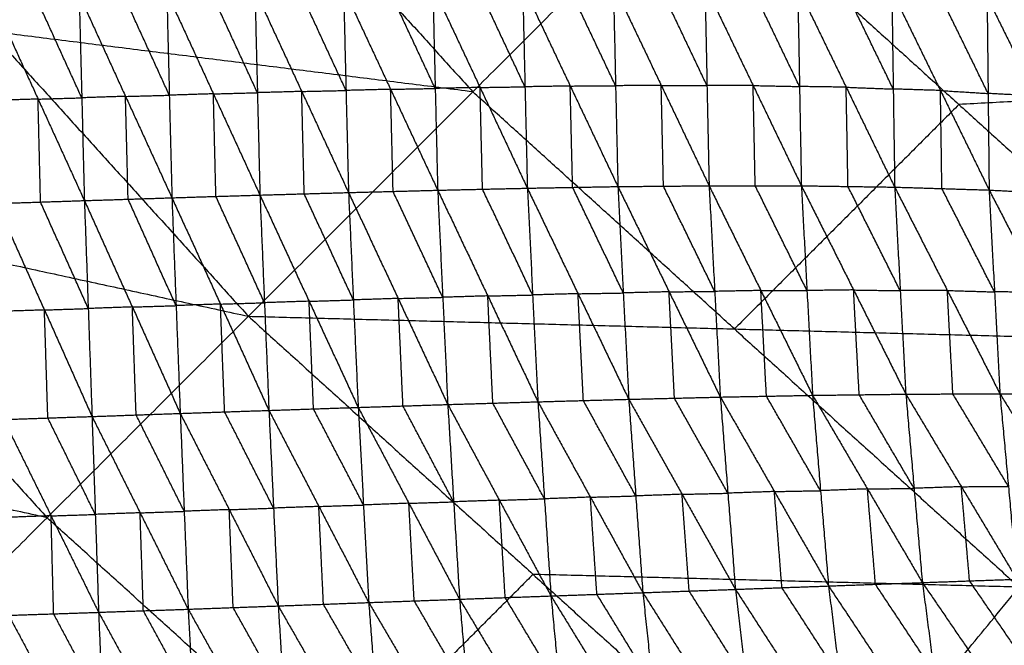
# Model space of a CAD drawing. Header units: millimetres. Extents: x -106 to 110, y -96 to 120.
# Tile 115 of 256: x -58 to -48, y -49 to -42. Entities that reach past the tile are written whole.
import ezdxf

# ---------------------------------------------------------------- set-up
doc = ezdxf.new("R2010")
doc.units = ezdxf.units.MM
doc.header["$MEASUREMENT"] = 0
doc.layers.add('Default', color=7, linetype='Continuous', true_color=0x000000)

msp = doc.modelspace()

# ---------------------------------------------------------------- linework, layer by layer
at = {"layer": 'Default'}
for points in [[(-60.773, -39.413, 5.589), (-58.105, -42.356, 5.589), (-55.436, -45.3, 5.589)], [(-55.784, -40.036, 5.132), (-54.45, -41.508, 5.132), (-53.116, -42.98, 5.132)], [(-55.436, -45.3, 5.589), (-53.116, -42.98, 5.132), (-50.795, -40.659, 4.676)], [(-50.795, -40.659, 4.676), (-48.09, -43.111, 4.676), (-45.385, -45.563, 4.676)], [(-55.369, -41.931, -0.494), (-55.343, -42.989, -0.645), (-55.317, -44.047, -0.795)], [(-55.369, -41.931, -0.494), (-54.885, -42.976, -0.713), (-54.401, -44.021, -0.932)], [(-54.427, -42.966, -0.775), (-54.669, -42.443, -0.666), (-54.911, -41.921, -0.557)], [(-54.453, -41.911, -0.619), (-54.427, -42.966, -0.775), (-54.401, -44.021, -0.932)], [(-54.453, -41.911, -0.619), (-53.966, -42.954, -0.839), (-53.479, -43.997, -1.06)], [(-53.505, -42.945, -0.897), (-53.748, -42.424, -0.787), (-53.992, -41.902, -0.677)], [(-53.53, -41.894, -0.734), (-53.505, -42.945, -0.897), (-53.479, -43.997, -1.06)], [(-53.53, -41.894, -0.734), (-53.041, -42.935, -0.956), (-52.552, -43.976, -1.177)], [(-52.577, -42.928, -1.008), (-52.821, -42.407, -0.897), (-53.065, -41.887, -0.787)], [(-52.601, -41.88, -0.839), (-52.577, -42.928, -1.008), (-52.552, -43.976, -1.177)], [(-52.601, -41.88, -0.839), (-52.109, -42.92, -1.06), (-51.616, -43.959, -1.281)], [(-51.64, -42.917, -1.107), (-51.886, -42.397, -0.996), (-52.132, -41.877, -0.885)], [(-51.663, -41.875, -0.932), (-51.64, -42.917, -1.107), (-51.616, -43.959, -1.281)], [(-51.663, -41.875, -0.932), (-51.168, -42.913, -1.151), (-50.673, -43.951, -1.369)], [(-50.695, -42.915, -1.19), (-50.942, -42.396, -1.081), (-51.189, -41.877, -0.971)], [(-50.716, -41.879, -1.011), (-50.695, -42.915, -1.19), (-50.673, -43.951, -1.369)], [(-50.716, -41.879, -1.011), (-50.218, -42.915, -1.225), (-49.719, -43.951, -1.439)], [(-49.738, -42.925, -1.256), (-49.987, -42.407, -1.149), (-50.236, -41.889, -1.042)], [(-49.757, -41.899, -1.073), (-49.738, -42.925, -1.256), (-49.719, -43.951, -1.439)], [(-49.757, -41.899, -1.073), (-49.256, -42.932, -1.281), (-48.754, -43.965, -1.489)], [(-48.769, -42.951, -1.303), (-49.02, -42.435, -1.199), (-49.27, -41.918, -1.095)], [(-48.784, -41.937, -1.118), (-48.769, -42.951, -1.303), (-48.754, -43.965, -1.489)], [(-48.784, -41.937, -1.118), (-48.281, -42.966, -1.317), (-47.778, -43.995, -1.516)], [(-58.09, -42.005, -0.08), (-57.611, -43.055, -0.291), (-57.132, -44.104, -0.501)], [(-57.159, -43.042, -0.362), (-57.399, -42.517, -0.257), (-57.638, -41.992, -0.152)], [(-57.186, -41.979, -0.224), (-57.159, -43.042, -0.362), (-57.132, -44.104, -0.501)], [(-57.186, -41.979, -0.224), (-56.707, -43.027, -0.437), (-56.227, -44.075, -0.65)], [(-56.254, -43.015, -0.506), (-56.493, -42.491, -0.4), (-56.733, -41.966, -0.293)], [(-56.28, -41.954, -0.362), (-56.254, -43.015, -0.506), (-56.227, -44.075, -0.65)], [(-56.28, -41.954, -0.362), (-55.798, -43.001, -0.578), (-55.317, -44.047, -0.795)], [(-55.343, -42.989, -0.645), (-55.584, -42.466, -0.536), (-55.825, -41.943, -0.428)], [(-47.788, -42.997, -1.329), (-48.04, -42.483, -1.23), (-48.292, -41.968, -1.131)], [(-47.799, -42, -1.143), (-47.788, -42.997, -1.329), (-47.778, -43.995, -1.516)], [(-47.799, -42, -1.143), (-47.293, -43.023, -1.331), (-46.787, -44.047, -1.519)], [(-53.116, -42.98, 5.132), (-55.61, -42.668, 5.36), (-58.105, -42.356, 5.589)], [(-43.158, -42.85, 4.432), (-45.624, -42.98, 4.554), (-48.09, -43.111, 4.676)], [(-53.966, -42.954, -0.839), (-54.197, -42.96, -0.807), (-54.427, -42.966, -0.775)], [(-53.966, -42.954, -0.839), (-53.735, -42.949, -0.868), (-53.505, -42.945, -0.897)], [(-53.94, -44.009, -0.996), (-53.953, -43.481, -0.918), (-53.966, -42.954, -0.839)], [(-53.041, -42.935, -0.956), (-53.273, -42.94, -0.926), (-53.505, -42.945, -0.897)], [(-53.041, -42.935, -0.956), (-52.809, -42.931, -0.982), (-52.577, -42.928, -1.008)], [(-53.016, -43.986, -1.118), (-53.028, -43.46, -1.037), (-53.041, -42.935, -0.956)], [(-52.109, -42.92, -1.06), (-52.343, -42.924, -1.034), (-52.577, -42.928, -1.008)], [(-52.109, -42.92, -1.06), (-51.874, -42.918, -1.083), (-51.64, -42.917, -1.107)], [(-52.084, -43.967, -1.229), (-52.097, -43.444, -1.145), (-52.109, -42.92, -1.06)], [(-51.168, -42.913, -1.151), (-51.404, -42.915, -1.129), (-51.64, -42.917, -1.107)], [(-51.145, -43.955, -1.325), (-51.156, -43.434, -1.238), (-51.168, -42.913, -1.151)], [(-51.168, -42.913, -1.151), (-50.931, -42.914, -1.17), (-50.695, -42.915, -1.19)], [(-50.218, -42.915, -1.225), (-50.456, -42.915, -1.208), (-50.695, -42.915, -1.19)], [(-50.196, -43.951, -1.404), (-50.207, -43.433, -1.315), (-50.218, -42.915, -1.225)], [(-50.218, -42.915, -1.225), (-49.978, -42.92, -1.241), (-49.738, -42.925, -1.256)], [(-49.256, -42.932, -1.281), (-49.497, -42.929, -1.269), (-49.738, -42.925, -1.256)], [(-49.237, -43.958, -1.464), (-49.246, -43.445, -1.373), (-49.256, -42.932, -1.281)], [(-49.256, -42.932, -1.281), (-49.012, -42.942, -1.292), (-48.769, -42.951, -1.303)], [(-48.281, -42.966, -1.317), (-48.525, -42.959, -1.31), (-48.769, -42.951, -1.303)], [(-57.611, -43.055, -0.291), (-57.837, -43.062, -0.252), (-58.064, -43.07, -0.214)], [(-57.611, -43.055, -0.291), (-57.385, -43.048, -0.326), (-57.159, -43.042, -0.362)], [(-57.585, -44.119, -0.424), (-57.598, -43.587, -0.357), (-57.611, -43.055, -0.291)], [(-56.707, -43.027, -0.437), (-56.933, -43.034, -0.4), (-57.159, -43.042, -0.362)], [(-56.707, -43.027, -0.437), (-56.48, -43.021, -0.472), (-56.254, -43.015, -0.506)], [(-56.68, -44.09, -0.576), (-56.693, -43.558, -0.506), (-56.707, -43.027, -0.437)], [(-55.798, -43.001, -0.578), (-56.026, -43.008, -0.542), (-56.254, -43.015, -0.506)], [(-55.798, -43.001, -0.578), (-55.571, -42.995, -0.611), (-55.343, -42.989, -0.645)], [(-55.772, -44.061, -0.722), (-55.785, -43.531, -0.65), (-55.798, -43.001, -0.578)], [(-54.885, -42.976, -0.713), (-55.114, -42.983, -0.679), (-55.343, -42.989, -0.645)], [(-54.885, -42.976, -0.713), (-54.656, -42.971, -0.744), (-54.427, -42.966, -0.775)], [(-54.859, -44.034, -0.863), (-54.872, -43.505, -0.788), (-54.885, -42.976, -0.713)], [(-50.411, -45.431, 5.132), (-51.763, -44.205, 5.132), (-53.116, -42.98, 5.132)], [(-48.266, -43.98, -1.502), (-48.273, -43.473, -1.41), (-48.281, -42.966, -1.317)], [(-48.281, -42.966, -1.317), (-48.035, -42.982, -1.323), (-47.788, -42.997, -1.329)], [(-47.293, -43.023, -1.331), (-47.541, -43.01, -1.33), (-47.788, -42.997, -1.329)], [(-65.323, -43.147, 6.953), (-60.38, -44.224, 6.271), (-55.436, -45.3, 5.589)], [(-48.09, -43.111, 4.676), (-49.25, -44.271, 4.904), (-50.411, -45.431, 5.132)], [(-53.479, -43.997, -1.06), (-53.016, -43.986, -1.118), (-52.552, -43.976, -1.177)], [(-52.552, -43.976, -1.177), (-52.084, -43.967, -1.229), (-51.616, -43.959, -1.281)], [(-52.552, -43.976, -1.177), (-52.497, -45.08, -1.107), (-52.443, -46.184, -1.036)], [(-52.552, -43.976, -1.177), (-52.028, -45.067, -1.166), (-51.504, -46.158, -1.155)], [(-51.56, -45.059, -1.218), (-51.822, -44.513, -1.224), (-52.084, -43.967, -1.229)], [(-51.616, -43.959, -1.281), (-51.145, -43.955, -1.325), (-50.673, -43.951, -1.369)], [(-51.616, -43.959, -1.281), (-51.56, -45.059, -1.218), (-51.504, -46.158, -1.155)], [(-51.616, -43.959, -1.281), (-51.087, -45.047, -1.269), (-50.557, -46.135, -1.258)], [(-50.615, -45.043, -1.314), (-50.88, -44.499, -1.319), (-51.145, -43.955, -1.325)], [(-50.673, -43.951, -1.369), (-50.615, -45.043, -1.314), (-50.557, -46.135, -1.258)], [(-50.673, -43.951, -1.369), (-50.196, -43.951, -1.404), (-49.719, -43.951, -1.439)], [(-50.673, -43.951, -1.369), (-50.138, -45.034, -1.356), (-49.603, -46.117, -1.342)], [(-49.661, -45.034, -1.391), (-49.929, -44.493, -1.398), (-50.196, -43.951, -1.404)], [(-49.719, -43.951, -1.439), (-49.661, -45.034, -1.391), (-49.603, -46.117, -1.342)], [(-49.719, -43.951, -1.439), (-49.237, -43.958, -1.464), (-48.754, -43.965, -1.489)], [(-49.719, -43.951, -1.439), (-49.179, -45.028, -1.422), (-48.639, -46.105, -1.404)], [(-48.697, -45.035, -1.447), (-48.967, -44.497, -1.455), (-49.237, -43.958, -1.464)], [(-48.754, -43.965, -1.489), (-48.697, -45.035, -1.447), (-48.639, -46.105, -1.404)], [(-48.754, -43.965, -1.489), (-48.266, -43.98, -1.502), (-47.778, -43.995, -1.516)], [(-48.754, -43.965, -1.489), (-48.21, -45.033, -1.466), (-47.666, -46.101, -1.443)], [(-57.132, -44.104, -0.501), (-56.68, -44.09, -0.576), (-56.227, -44.075, -0.65)], [(-56.227, -44.075, -0.65), (-55.772, -44.061, -0.722), (-55.317, -44.047, -0.795)], [(-56.227, -44.075, -0.65), (-56.184, -45.19, -0.551), (-56.141, -46.304, -0.453)], [(-56.227, -44.075, -0.65), (-55.725, -45.174, -0.63), (-55.224, -46.273, -0.611)], [(-55.27, -45.16, -0.703), (-55.521, -44.611, -0.713), (-55.772, -44.061, -0.722)], [(-55.317, -44.047, -0.795), (-54.859, -44.034, -0.863), (-54.401, -44.021, -0.932)], [(-55.317, -44.047, -0.795), (-55.27, -45.16, -0.703), (-55.224, -46.273, -0.611)], [(-55.317, -44.047, -0.795), (-54.809, -45.145, -0.778), (-54.301, -46.242, -0.762)], [(-54.351, -45.131, -0.847), (-54.605, -44.583, -0.855), (-54.859, -44.034, -0.863)], [(-54.401, -44.021, -0.932), (-53.94, -44.009, -0.996), (-53.479, -43.997, -1.06)], [(-54.401, -44.021, -0.932), (-54.351, -45.131, -0.847), (-54.301, -46.242, -0.762)], [(-54.401, -44.021, -0.932), (-53.888, -45.116, -0.918), (-53.375, -46.212, -0.905)], [(-53.427, -45.104, -0.982), (-53.684, -44.557, -0.989), (-53.94, -44.009, -0.996)], [(-53.479, -43.997, -1.06), (-53.427, -45.104, -0.982), (-53.375, -46.212, -0.905)], [(-53.479, -43.997, -1.06), (-52.961, -45.09, -1.048), (-52.443, -46.184, -1.036)], [(-52.497, -45.08, -1.107), (-52.756, -44.533, -1.113), (-53.016, -43.986, -1.118)], [(-47.722, -45.048, -1.479), (-47.994, -44.514, -1.491), (-48.266, -43.98, -1.502)], [(-47.778, -43.995, -1.516), (-47.722, -45.048, -1.479), (-47.666, -46.101, -1.443)], [(-47.778, -43.995, -1.516), (-47.282, -44.021, -1.517), (-46.787, -44.047, -1.519)], [(-47.778, -43.995, -1.516), (-47.23, -45.051, -1.487), (-46.682, -46.108, -1.458)], [(-58.038, -44.134, -0.348), (-57.585, -44.119, -0.424), (-57.132, -44.104, -0.501)], [(-58.038, -44.134, -0.348), (-57.545, -45.235, -0.319), (-57.053, -46.336, -0.291)], [(-57.092, -45.22, -0.396), (-57.339, -44.67, -0.41), (-57.585, -44.119, -0.424)], [(-57.132, -44.104, -0.501), (-57.092, -45.22, -0.396), (-57.053, -46.336, -0.291)], [(-57.132, -44.104, -0.501), (-56.636, -45.204, -0.477), (-56.141, -46.304, -0.453)], [(-56.184, -45.19, -0.551), (-56.432, -44.64, -0.564), (-56.68, -44.09, -0.576)], [(-60.38, -44.224, 6.271), (-58.949, -45.803, 6.271), (-57.518, -47.382, 6.271)], [(-52.961, -45.09, -1.048), (-53.194, -45.097, -1.015), (-53.427, -45.104, -0.982)], [(-52.961, -45.09, -1.048), (-52.729, -45.085, -1.077), (-52.497, -45.08, -1.107)], [(-52.909, -46.198, -0.97), (-52.935, -45.644, -1.009), (-52.961, -45.09, -1.048)], [(-52.028, -45.067, -1.166), (-52.263, -45.073, -1.136), (-52.497, -45.08, -1.107)], [(-52.028, -45.067, -1.166), (-51.794, -45.063, -1.192), (-51.56, -45.059, -1.218)], [(-51.973, -46.171, -1.096), (-52, -45.619, -1.131), (-52.028, -45.067, -1.166)], [(-51.087, -45.047, -1.269), (-51.323, -45.053, -1.244), (-51.56, -45.059, -1.218)], [(-51.087, -45.047, -1.269), (-50.851, -45.045, -1.292), (-50.615, -45.043, -1.314)], [(-51.031, -46.147, -1.206), (-51.059, -45.597, -1.238), (-51.087, -45.047, -1.269)], [(-50.138, -45.034, -1.356), (-50.377, -45.038, -1.335), (-50.615, -45.043, -1.314)], [(-50.08, -46.126, -1.3), (-50.109, -45.58, -1.328), (-50.138, -45.034, -1.356)], [(-50.138, -45.034, -1.356), (-49.9, -45.034, -1.373), (-49.661, -45.034, -1.391)], [(-49.179, -45.028, -1.422), (-49.42, -45.031, -1.406), (-49.661, -45.034, -1.391)], [(-49.121, -46.111, -1.373), (-49.15, -45.57, -1.397), (-49.179, -45.028, -1.422)], [(-49.179, -45.028, -1.422), (-48.938, -45.032, -1.434), (-48.697, -45.035, -1.447)], [(-48.21, -45.033, -1.466), (-48.453, -45.034, -1.456), (-48.697, -45.035, -1.447)], [(-48.152, -46.103, -1.424), (-48.181, -45.568, -1.445), (-48.21, -45.033, -1.466)], [(-48.21, -45.033, -1.466), (-47.966, -45.041, -1.473), (-47.722, -45.048, -1.479)], [(-47.23, -45.051, -1.487), (-47.476, -45.05, -1.483), (-47.722, -45.048, -1.479)], [(-56.636, -45.204, -0.477), (-56.41, -45.197, -0.514), (-56.184, -45.19, -0.551)], [(-55.725, -45.174, -0.63), (-55.955, -45.182, -0.591), (-56.184, -45.19, -0.551)], [(-55.725, -45.174, -0.63), (-55.498, -45.167, -0.667), (-55.27, -45.16, -0.703)], [(-55.682, -46.288, -0.532), (-55.704, -45.731, -0.581), (-55.725, -45.174, -0.63)], [(-54.809, -45.145, -0.778), (-55.04, -45.152, -0.74), (-55.27, -45.16, -0.703)], [(-54.809, -45.145, -0.778), (-54.58, -45.138, -0.813), (-54.351, -45.131, -0.847)], [(-54.763, -46.257, -0.686), (-54.786, -45.701, -0.732), (-54.809, -45.145, -0.778)], [(-53.888, -45.116, -0.918), (-54.12, -45.124, -0.883), (-54.351, -45.131, -0.847)], [(-53.888, -45.116, -0.918), (-53.658, -45.11, -0.95), (-53.427, -45.104, -0.982)], [(-53.838, -46.227, -0.833), (-53.863, -45.672, -0.876), (-53.888, -45.116, -0.918)], [(-59.599, -49.463, 6.953), (-57.518, -47.382, 6.271), (-55.436, -45.3, 5.589)], [(-57.545, -45.235, -0.319), (-57.774, -45.243, -0.278), (-58.002, -45.25, -0.237)], [(-57.545, -45.235, -0.319), (-57.319, -45.227, -0.357), (-57.092, -45.22, -0.396)], [(-57.51, -46.351, -0.208), (-57.527, -45.793, -0.264), (-57.545, -45.235, -0.319)], [(-56.636, -45.204, -0.477), (-56.864, -45.212, -0.436), (-57.092, -45.22, -0.396)], [(-56.597, -46.32, -0.372), (-56.617, -45.762, -0.424), (-56.636, -45.204, -0.477)], [(-55.436, -45.3, 5.589), (-52.493, -47.968, 5.589), (-49.549, -50.637, 5.589)], [(-55.436, -45.3, 5.589), (-50.411, -45.431, 5.132), (-45.385, -45.563, 4.676)], [(-50.411, -45.431, 5.132), (-48.939, -46.765, 5.132), (-47.467, -48.1, 5.132)], [(-49.549, -50.637, 5.589), (-47.467, -48.1, 5.132), (-45.385, -45.563, 4.676)], [(-49.603, -46.117, -1.342), (-49.121, -46.111, -1.373), (-48.639, -46.105, -1.404)], [(-48.554, -47.079, -1.195), (-48.837, -46.595, -1.284), (-49.121, -46.111, -1.373)], [(-48.639, -46.105, -1.404), (-48.152, -46.103, -1.424), (-47.666, -46.101, -1.443)], [(-48.639, -46.105, -1.404), (-48.554, -47.079, -1.195), (-48.468, -48.053, -0.986)], [(-48.639, -46.105, -1.404), (-48.065, -47.062, -1.223), (-47.491, -48.018, -1.041)], [(-47.578, -47.059, -1.242), (-47.865, -46.581, -1.333), (-48.152, -46.103, -1.424)], [(-47.666, -46.101, -1.443), (-47.578, -47.059, -1.242), (-47.491, -48.018, -1.041)], [(-47.666, -46.101, -1.443), (-47.174, -46.104, -1.451), (-46.682, -46.108, -1.458)], [(-47.666, -46.101, -1.443), (-47.087, -47.042, -1.259), (-46.507, -47.983, -1.074)], [(-54.301, -46.242, -0.762), (-53.838, -46.227, -0.833), (-53.375, -46.212, -0.905)], [(-53.375, -46.212, -0.905), (-52.909, -46.198, -0.97), (-52.443, -46.184, -1.036)], [(-53.375, -46.212, -0.905), (-53.314, -47.218, -0.662), (-53.253, -48.225, -0.419)], [(-53.375, -46.212, -0.905), (-52.842, -47.202, -0.734), (-52.308, -48.191, -0.563)], [(-52.375, -47.187, -0.8), (-52.642, -46.693, -0.885), (-52.909, -46.198, -0.97)], [(-52.443, -46.184, -1.036), (-51.973, -46.171, -1.096), (-51.504, -46.158, -1.155)], [(-52.443, -46.184, -1.036), (-52.375, -47.187, -0.8), (-52.308, -48.191, -0.563)], [(-52.443, -46.184, -1.036), (-51.9, -47.17, -0.865), (-51.358, -48.157, -0.694)], [(-51.431, -47.157, -0.925), (-51.702, -46.664, -1.01), (-51.973, -46.171, -1.096)], [(-51.504, -46.158, -1.155), (-51.031, -46.147, -1.206), (-50.557, -46.135, -1.258)], [(-51.504, -46.158, -1.155), (-51.431, -47.157, -0.925), (-51.358, -48.157, -0.694)], [(-51.504, -46.158, -1.155), (-50.952, -47.14, -0.983), (-50.401, -48.123, -0.81)], [(-50.479, -47.129, -1.034), (-50.755, -46.638, -1.12), (-51.031, -46.147, -1.206)], [(-50.557, -46.135, -1.258), (-50.08, -46.126, -1.3), (-49.603, -46.117, -1.342)], [(-50.557, -46.135, -1.258), (-50.479, -47.129, -1.034), (-50.401, -48.123, -0.81)], [(-50.557, -46.135, -1.258), (-49.998, -47.112, -1.083), (-49.438, -48.088, -0.908)], [(-49.521, -47.103, -1.125), (-49.8, -46.615, -1.212), (-50.08, -46.126, -1.3)], [(-49.603, -46.117, -1.342), (-49.521, -47.103, -1.125), (-49.438, -48.088, -0.908)], [(-49.603, -46.117, -1.342), (-49.036, -47.085, -1.164), (-48.468, -48.053, -0.986)], [(-57.518, -47.382, 6.271), (-59.989, -46.843, 6.612), (-62.461, -46.305, 6.953)], [(-57.053, -46.336, -0.291), (-56.597, -46.32, -0.372), (-56.141, -46.304, -0.453)], [(-56.141, -46.304, -0.453), (-55.682, -46.288, -0.532), (-55.224, -46.273, -0.611)], [(-56.141, -46.304, -0.453), (-56.1, -47.316, -0.192), (-56.059, -48.328, 0.069)], [(-56.141, -46.304, -0.453), (-55.634, -47.299, -0.277), (-55.128, -48.294, -0.101)], [(-55.176, -47.283, -0.356), (-55.429, -46.786, -0.444), (-55.682, -46.288, -0.532)], [(-55.224, -46.273, -0.611), (-54.763, -46.257, -0.686), (-54.301, -46.242, -0.762)], [(-55.224, -46.273, -0.611), (-55.176, -47.283, -0.356), (-55.128, -48.294, -0.101)], [(-55.224, -46.273, -0.611), (-54.708, -47.266, -0.438), (-54.192, -48.259, -0.265)], [(-54.246, -47.251, -0.513), (-54.504, -46.754, -0.6), (-54.763, -46.257, -0.686)], [(-54.301, -46.242, -0.762), (-54.246, -47.251, -0.513), (-54.192, -48.259, -0.265)], [(-54.301, -46.242, -0.762), (-53.777, -47.233, -0.591), (-53.253, -48.225, -0.419)], [(-53.314, -47.218, -0.662), (-53.576, -46.723, -0.748), (-53.838, -46.227, -0.833)], [(-57.967, -46.367, -0.126), (-57.51, -46.351, -0.208), (-57.053, -46.336, -0.291)], [(-57.967, -46.367, -0.126), (-57.476, -47.363, 0.059), (-56.985, -48.36, 0.244)], [(-57.019, -47.348, -0.023), (-57.264, -46.85, -0.116), (-57.51, -46.351, -0.208)], [(-57.053, -46.336, -0.291), (-57.019, -47.348, -0.023), (-56.985, -48.36, 0.244)], [(-57.053, -46.336, -0.291), (-56.556, -47.332, -0.111), (-56.059, -48.328, 0.069)], [(-56.1, -47.316, -0.192), (-56.348, -46.818, -0.282), (-56.597, -46.32, -0.372)], [(-50.952, -47.14, -0.983), (-50.716, -47.135, -1.008), (-50.479, -47.129, -1.034)], [(-49.998, -47.112, -1.083), (-50.238, -47.12, -1.059), (-50.479, -47.129, -1.034)], [(-49.998, -47.112, -1.083), (-49.759, -47.107, -1.104), (-49.521, -47.103, -1.125)], [(-49.92, -48.105, -0.859), (-49.959, -47.609, -0.971), (-49.998, -47.112, -1.083)], [(-49.036, -47.085, -1.164), (-49.278, -47.094, -1.144), (-49.521, -47.103, -1.125)], [(-49.036, -47.085, -1.164), (-48.795, -47.082, -1.179), (-48.554, -47.079, -1.195)], [(-48.953, -48.07, -0.947), (-48.994, -47.578, -1.055), (-49.036, -47.085, -1.164)], [(-48.065, -47.062, -1.223), (-48.309, -47.07, -1.209), (-48.554, -47.079, -1.195)], [(-48.065, -47.062, -1.223), (-47.822, -47.06, -1.233), (-47.578, -47.059, -1.242)], [(-47.98, -48.035, -1.014), (-48.022, -47.548, -1.118), (-48.065, -47.062, -1.223)], [(-53.777, -47.233, -0.591), (-54.012, -47.242, -0.552), (-54.246, -47.251, -0.513)], [(-53.777, -47.233, -0.591), (-53.546, -47.226, -0.626), (-53.314, -47.218, -0.662)], [(-53.722, -48.242, -0.342), (-53.75, -47.738, -0.466), (-53.777, -47.233, -0.591)], [(-52.842, -47.202, -0.734), (-53.078, -47.21, -0.698), (-53.314, -47.218, -0.662)], [(-52.842, -47.202, -0.734), (-52.609, -47.194, -0.767), (-52.375, -47.187, -0.8)], [(-52.781, -48.208, -0.491), (-52.811, -47.705, -0.613), (-52.842, -47.202, -0.734)], [(-51.9, -47.17, -0.865), (-52.138, -47.179, -0.833), (-52.375, -47.187, -0.8)], [(-51.9, -47.17, -0.865), (-51.665, -47.164, -0.895), (-51.431, -47.157, -0.925)], [(-51.833, -48.174, -0.629), (-51.867, -47.672, -0.747), (-51.9, -47.17, -0.865)], [(-50.952, -47.14, -0.983), (-51.191, -47.149, -0.954), (-51.431, -47.157, -0.925)], [(-50.879, -48.14, -0.752), (-50.916, -47.64, -0.868), (-50.952, -47.14, -0.983)], [(-56.556, -47.332, -0.111), (-56.787, -47.34, -0.067), (-57.019, -47.348, -0.023)], [(-56.556, -47.332, -0.111), (-56.328, -47.324, -0.151), (-56.1, -47.316, -0.192)], [(-56.522, -48.344, 0.156), (-56.539, -47.838, 0.023), (-56.556, -47.332, -0.111)], [(-55.634, -47.299, -0.277), (-55.867, -47.307, -0.234), (-56.1, -47.316, -0.192)], [(-55.634, -47.299, -0.277), (-55.405, -47.291, -0.316), (-55.176, -47.283, -0.356)], [(-55.594, -48.311, -0.016), (-55.614, -47.805, -0.146), (-55.634, -47.299, -0.277)], [(-54.708, -47.266, -0.438), (-54.942, -47.275, -0.397), (-55.176, -47.283, -0.356)], [(-54.708, -47.266, -0.438), (-54.477, -47.258, -0.476), (-54.246, -47.251, -0.513)], [(-54.66, -48.277, -0.183), (-54.684, -47.771, -0.31), (-54.708, -47.266, -0.438)], [(-57.476, -47.363, 0.059), (-57.708, -47.371, 0.103), (-57.941, -47.379, 0.148)], [(-54.574, -50.05, 6.271), (-56.046, -48.716, 6.271), (-57.518, -47.382, 6.271)], [(-57.476, -47.363, 0.059), (-57.248, -47.356, 0.018), (-57.019, -47.348, -0.023)], [(-57.45, -48.376, 0.333), (-57.463, -47.87, 0.196), (-57.476, -47.363, 0.059)], [(-52.493, -47.968, 5.589), (-53.533, -49.009, 5.93), (-54.574, -50.05, 6.271)], [(-47.467, -48.1, 5.132), (-49.98, -48.034, 5.36), (-52.493, -47.968, 5.589)], [(-48.468, -48.053, -0.986), (-47.98, -48.035, -1.014), (-47.491, -48.018, -1.041)], [(-47.363, -48.938, -0.643), (-47.671, -48.486, -0.828), (-47.98, -48.035, -1.014)], [(-51.358, -48.157, -0.694), (-50.879, -48.14, -0.752), (-50.401, -48.123, -0.81)], [(-50.291, -49.073, -0.381), (-50.585, -48.606, -0.567), (-50.879, -48.14, -0.752)], [(-50.401, -48.123, -0.81), (-49.92, -48.105, -0.859), (-49.438, -48.088, -0.908)], [(-50.401, -48.123, -0.81), (-50.291, -49.073, -0.381), (-50.181, -50.023, 0.049)], [(-50.401, -48.123, -0.81), (-49.803, -49.049, -0.439), (-49.204, -49.975, -0.067)], [(-49.321, -49.031, -0.487), (-49.62, -48.568, -0.673), (-49.92, -48.105, -0.859)], [(-49.438, -48.088, -0.908), (-48.953, -48.07, -0.947), (-48.468, -48.053, -0.986)], [(-49.438, -48.088, -0.908), (-49.321, -49.031, -0.487), (-49.204, -49.975, -0.067)], [(-49.438, -48.088, -0.908), (-48.83, -49.004, -0.537), (-48.222, -49.92, -0.165)], [(-48.345, -48.986, -0.576), (-48.649, -48.528, -0.761), (-48.953, -48.07, -0.947)], [(-48.468, -48.053, -0.986), (-48.345, -48.986, -0.576), (-48.222, -49.92, -0.165)], [(-48.468, -48.053, -0.986), (-47.851, -48.955, -0.616), (-47.234, -49.857, -0.245)], [(-54.192, -48.259, -0.265), (-53.722, -48.242, -0.342), (-53.253, -48.225, -0.419)], [(-53.171, -49.184, 0.031), (-53.447, -48.713, -0.155), (-53.722, -48.242, -0.342)], [(-53.253, -48.225, -0.419), (-52.781, -48.208, -0.491), (-52.308, -48.191, -0.563)], [(-53.253, -48.225, -0.419), (-53.171, -49.184, 0.031), (-53.09, -50.143, 0.481)], [(-53.253, -48.225, -0.419), (-52.689, -49.166, -0.047), (-52.125, -50.106, 0.325)], [(-52.217, -49.149, -0.119), (-52.499, -48.678, -0.305), (-52.781, -48.208, -0.491)], [(-52.308, -48.191, -0.563), (-51.833, -48.174, -0.629), (-51.358, -48.157, -0.694)], [(-52.308, -48.191, -0.563), (-52.217, -49.149, -0.119), (-52.125, -50.106, 0.325)], [(-52.308, -48.191, -0.563), (-51.732, -49.129, -0.192), (-51.156, -50.067, 0.18)], [(-51.257, -49.112, -0.257), (-51.545, -48.643, -0.443), (-51.833, -48.174, -0.629)], [(-51.358, -48.157, -0.694), (-51.257, -49.112, -0.257), (-51.156, -50.067, 0.18)], [(-51.358, -48.157, -0.694), (-50.769, -49.09, -0.323), (-50.181, -50.023, 0.049)], [(-56.985, -48.36, 0.244), (-56.522, -48.344, 0.156), (-56.059, -48.328, 0.069)], [(-56.008, -49.289, 0.538), (-56.265, -48.816, 0.347), (-56.522, -48.344, 0.156)], [(-56.059, -48.328, 0.069), (-55.594, -48.311, -0.016), (-55.128, -48.294, -0.101)], [(-56.059, -48.328, 0.069), (-56.008, -49.289, 0.538), (-55.957, -50.25, 1.006)], [(-56.059, -48.328, 0.069), (-55.532, -49.272, 0.446), (-55.005, -50.216, 0.824)], [(-55.067, -49.255, 0.361), (-55.33, -48.783, 0.173), (-55.594, -48.311, -0.016)], [(-55.128, -48.294, -0.101), (-54.66, -48.277, -0.183), (-54.192, -48.259, -0.265)], [(-55.128, -48.294, -0.101), (-55.067, -49.255, 0.361), (-55.005, -50.216, 0.824)], [(-55.128, -48.294, -0.101), (-54.588, -49.237, 0.273), (-54.047, -50.18, 0.648)], [(-54.119, -49.22, 0.191), (-54.39, -48.748, 0.004), (-54.66, -48.277, -0.183)], [(-54.192, -48.259, -0.265), (-54.119, -49.22, 0.191), (-54.047, -50.18, 0.648)], [(-54.192, -48.259, -0.265), (-53.641, -49.201, 0.108), (-53.09, -50.143, 0.481)], [(-57.915, -48.391, 0.421), (-57.45, -48.376, 0.333), (-56.985, -48.36, 0.244)], [(-57.915, -48.391, 0.421), (-57.41, -49.337, 0.808), (-56.905, -50.282, 1.194)], [(-56.945, -49.321, 0.719), (-57.198, -48.848, 0.526), (-57.45, -48.376, 0.333)], [(-56.985, -48.36, 0.244), (-56.945, -49.321, 0.719), (-56.905, -50.282, 1.194)], [(-56.985, -48.36, 0.244), (-56.471, -49.305, 0.625), (-55.957, -50.25, 1.006)]]:
    msp.add_open_spline(points, degree=2, dxfattribs=at)

doc.saveas('drawing.dxf')
